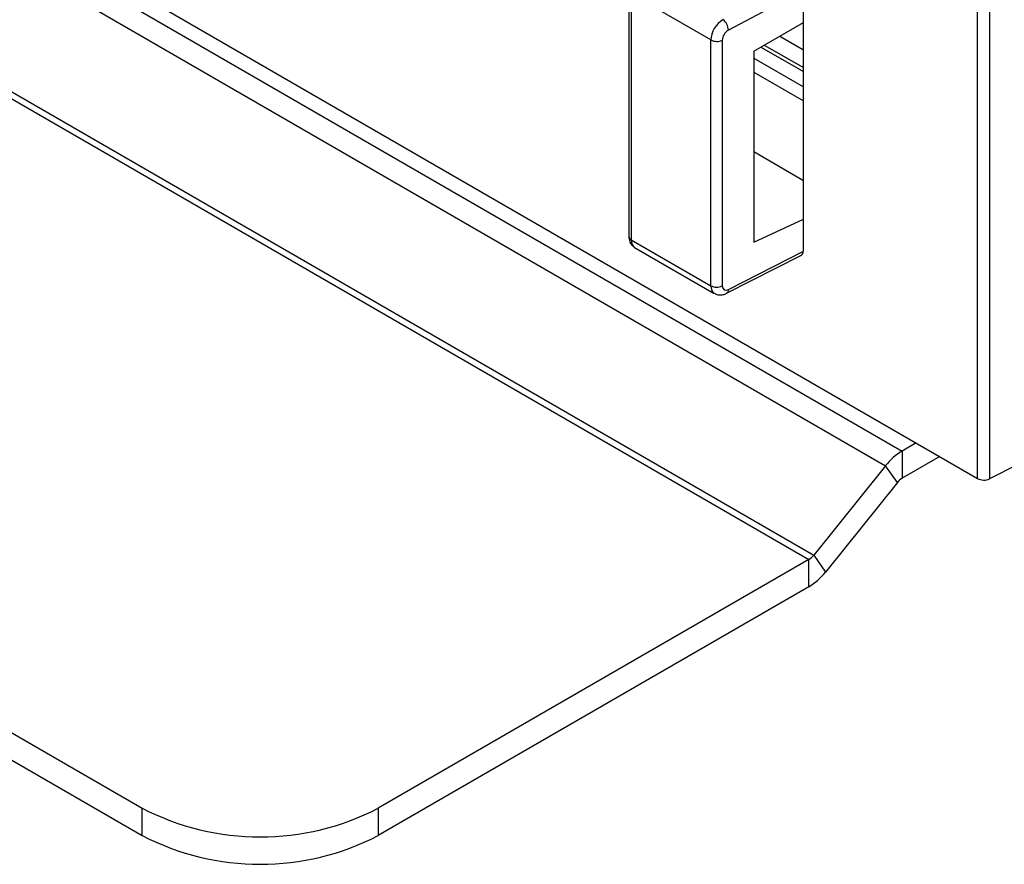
# Paper-space layout 'Sheet1' of a CAD drawing. Header units: millimetres. Extents: x 0 to 420, y 0 to 297.
# Tile 97 of 130: x 318 to 330, y 155 to 165. Entities that reach past the tile are written whole.
import ezdxf

# ---------------------------------------------------------------- set-up
doc = ezdxf.new("R2010")
doc.units = ezdxf.units.MM
doc.layers.add('SLD-0', color=179, linetype='Continuous')

psp = doc.layouts.new('Sheet1')

# ---------------------------------------------------------------- linework, layer by layer
at = {"layer": 'SLD-0', "color": 179, "linetype": 'Continuous', "lineweight": 25}
for p, q in [((329.382, 159.796), (329.382, 199.778)), ((329.523, 199.777), (329.523, 159.792)), ((267.044, 195.59), (328.477, 160.126)), ((266.846, 195.415), (328.279, 159.95)), ((265.984, 194.343), (327.418, 158.878)), ((265.928, 194.293), (327.361, 158.828)), ((309.314, 171.382), (329.382, 159.796)), ((325.203, 165.638), (325.203, 162.696)), ((327.294, 165.641), (326.396, 165.166)), ((327.294, 165.257), (327.294, 165.641)), ((326.185, 165.048), (325.232, 165.598)), ((325.232, 165.598), (325.232, 162.655)), ((326.699, 164.913), (327.294, 165.257)), ((327.294, 162.902), (327.294, 165.257)), ((326.185, 162.105), (326.185, 165.048)), ((326.323, 165.046), (326.323, 162.103)), ((327.012, 165.094), (327.294, 164.931)), ((326.699, 164.913), (326.699, 162.627)), ((304.142, 164.642), (319.373, 155.849)), ((304.142, 164.315), (319.373, 155.523)), ((326.699, 163.71), (327.294, 163.366)), ((326.699, 162.627), (327.294, 162.902)), ((327.294, 162.518), (327.294, 162.902)), ((325.232, 162.655), (326.185, 162.105)), ((325.273, 162.564), (326.227, 162.013)), ((326.375, 162.014), (327.272, 162.471)), ((326.396, 162.06), (327.294, 162.518)), ((328.645, 160.222), (328.477, 160.126)), ((328.477, 160.126), (328.477, 159.799)), ((328.928, 160.059), (328.477, 159.799)), ((329.88, 159.973), (329.523, 159.792)), ((328.279, 159.95), (327.418, 158.878)), ((328.421, 159.749), (328.279, 159.95)), ((328.421, 159.749), (327.559, 158.677)), ((327.361, 158.828), (322.201, 155.849)), ((327.361, 158.501), (327.361, 158.828)), ((327.418, 158.878), (327.559, 158.677)), ((327.361, 158.501), (322.201, 155.523)), ((319.373, 155.523), (319.373, 155.849)), ((322.201, 155.849), (322.201, 155.523))]:
    psp.add_line(p, q, dxfattribs=at)
at = {"layer": 'SLD-0', "color": 8, "linetype": 'Continuous', "lineweight": 25}
for p, q in [((326.784, 164.962), (327.294, 164.668)), ((326.825, 164.986), (327.294, 164.716)), ((326.699, 164.83), (327.294, 164.487)), ((326.699, 164.663), (327.294, 164.319))]:
    psp.add_line(p, q, dxfattribs=at)
at = {"layer": 'SLD-0', "color": 179, "linetype": 'Continuous', "lineweight": 25}
for centre, radius, start, end in [((326.234, 165.158), 0.163, 2.7637, 54.3057), ((326.256, 165.185), 0.155, 242.7371, 295.5308), ((326.256, 162.243), 0.155, 242.7371, 295.5308), ((328.854, 159.502), 0.729, 121.1061, 142.0209), ((328.585, 159.621), 0.208, 121.1065, 142.0204), ((327.254, 159.006), 0.208, 301.1058, 322.0217), ((326.985, 159.126), 0.729, 301.1059, 322.0214), ((320.787, 158.579), 3.074, 242.6097, 297.3903), ((320.787, 158.252), 3.074, 242.6097, 297.3903)]:
    psp.add_arc(centre, radius, start, end, dxfattribs=at)
at = {"layer": 'SLD-0', "color": 8, "linetype": 'Continuous', "lineweight": 25}
for centre, radius, start, end in [((325.252, 162.701), 0.0495, 185.1924, 246.128), ((326.35, 162.053), 0.0471, 302.3611, 7.7843)]:
    psp.add_arc(centre, radius, start, end, dxfattribs=at)
at = {"layer": 'SLD-0', "color": 179, "linetype": 'Continuous', "lineweight": 25}
for centre, major_axis, ratio, start_param, end_param in [((326.33, 165.127), (0.104, 0.171), 0.592302, 0.807847, 2.369921), ((326.397, 165.084), (0.0541, 0.0842), 0.606761, 0.823113, 2.385183), ((327.223, 162.559), (-0.0501, 0.0866), 0.577117, 3.111055, 3.925511), ((326.397, 162.142), (0.0541, 0.0842), 0.606761, 2.385178, 3.947256), ((329.453, 159.833), (0.1, -0.0043), 0.546315, 3.950557, 5.512624)]:
    psp.add_ellipse(centre, major_axis=major_axis, ratio=ratio, start_param=start_param, end_param=end_param, dxfattribs=at)
at = {"layer": 'SLD-0', "color": 8, "linetype": 'Continuous', "lineweight": 25}
for centre, major_axis, ratio, start_param, end_param in [((325.37, 162.739), (0.096, 0.175), 0.562064, 2.343685, 3.129166), ((326.33, 162.185), (0.104, 0.171), 0.592302, 2.369921, 3.153479)]:
    psp.add_ellipse(centre, major_axis=major_axis, ratio=ratio, start_param=start_param, end_param=end_param, dxfattribs=at)
at = {"layer": 'SLD-0', "color": 179, "linetype": 'Continuous', "lineweight": 25}
for points, knots in [([(325.203, 162.696), (325.205, 162.674), (325.209, 162.634), (325.237, 162.588), (325.262, 162.573), (325.272, 162.567)], [0, 0, 0, 0, 0.434628, 0.771763, 1, 1, 1, 1]), ([(326.228, 162.015), (326.233, 162.012), (326.253, 161.997), (326.295, 161.992), (326.34, 161.998), (326.365, 162.009), (326.375, 162.014)], [0, 0, 0, 0, 0.1251402, 0.4650069, 0.7968548, 1, 1, 1, 1])]:
    psp.add_open_spline(points, degree=3, knots=knots, dxfattribs=at)

doc.saveas('drawing.dxf')
